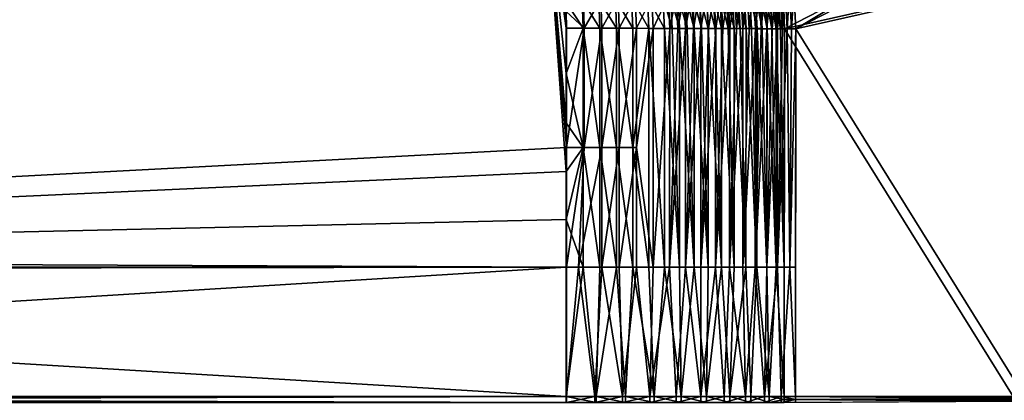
# Model space of a CAD drawing. Header units: metres. Extents: x -900 to 900, y -400 to 400.
# Tile 208 of 249: x 432 to 666, y 0 to 91. Entities that reach past the tile are written whole.
import ezdxf

# ---------------------------------------------------------------- set-up
doc = ezdxf.new("R2010")
doc.units = ezdxf.units.M

msp = doc.modelspace()

# ---------------------------------------------------------------- linework, layer by layer
at = {"layer": 'top'}
for points in [[(341.090759, 223.79567, -496.466583), (437.335358, 223.870071, -494.717072), (62.118618, 37.228283, -503.495331)], [(62.118618, 37.228283, -503.495331), (437.335358, 223.870071, -494.717072), (62.851711, 35.5509, -503.495331)], [(372.984802, 223.770142, -492.901215), (62.134815, 37.003773, -500.496002), (437.279114, 223.842056, -491.717743)], [(62.134815, 37.003773, -500.496002), (62.270256, 36.741394, -500.496002), (437.279114, 223.842056, -491.717743)], [(437.279114, 223.842056, -491.717743), (62.270256, 36.741394, -500.496002), (443.575165, 223.660156, -491.601166)], [(62.270256, 36.741394, -500.496002), (62.397728, 36.477486, -500.496002), (443.575165, 223.660156, -491.601166)], [(443.575165, 223.660156, -491.601166), (62.397728, 36.477486, -500.496002), (468.505676, 219.215271, -491.167877)], [(437.335358, 223.870071, -494.717072), (520.393921, 188.45813, -493.390167), (62.851711, 35.5509, -503.495331)], [(62.397728, 36.477486, -500.496002), (62.517357, 36.21207, -500.496002), (468.505676, 219.215271, -491.167877)], [(468.505676, 219.215271, -491.167877), (62.517357, 36.21207, -500.496002), (480.591248, 214.882462, -490.972443)], [(62.517357, 36.21207, -500.496002), (62.629272, 35.945187, -500.496002), (480.591248, 214.882462, -490.972443)], [(480.591248, 214.882462, -490.972443), (62.629272, 35.945187, -500.496002), (497.76944, 206.077408, -490.709351)], [(62.629272, 35.945187, -500.496002), (62.733601, 35.676849, -500.496002), (497.76944, 206.077408, -490.709351)], [(497.76944, 206.077408, -490.709351), (62.733601, 35.676849, -500.496002), (508.340515, 198.850876, -490.555847)], [(62.733601, 35.676849, -500.496002), (62.830471, 35.407097, -500.496002), (508.340515, 198.850876, -490.555847)], [(508.340515, 198.850876, -490.555847), (62.830471, 35.407097, -500.496002), (518.09021, 190.658234, -490.42038)], [(62.830471, 35.407097, -500.496002), (62.92001, 35.135952, -500.496002), (518.09021, 190.658234, -490.42038)], [(518.09021, 190.658234, -490.42038), (62.92001, 35.135952, -500.496002), (526.977783, 181.583008, -490.302704)], [(62.851711, 35.5509, -503.495331), (520.393921, 188.45813, -493.390167), (63.320282, 33.791721, -503.495331)], [(520.393921, 188.45813, -493.390167), (556.825012, 127.259506, -492.974121), (63.320282, 33.791721, -503.495331)], [(62.92001, 35.135952, -500.496002), (63.002346, 34.863441, -500.496002), (526.977783, 181.583008, -490.302704)], [(526.977783, 181.583008, -490.302704), (63.002346, 34.863441, -500.496002), (534.963257, 171.708542, -490.202545)], [(63.002346, 34.863441, -500.496002), (63.077606, 34.589596, -500.496002), (534.963257, 171.708542, -490.202545)], [(534.963257, 171.708542, -490.202545), (63.077606, 34.589596, -500.496002), (542.006714, 161.118149, -490.119659)], [(63.077606, 34.589596, -500.496002), (63.14592, 34.314438, -500.496002), (542.006714, 161.118149, -490.119659)], [(542.006714, 161.118149, -490.119659), (63.14592, 34.314438, -500.496002), (548.068054, 149.895493, -490.053741)], [(63.14592, 34.314438, -500.496002), (63.207417, 34.038002, -500.496002), (548.068054, 149.895493, -490.053741)], [(548.068054, 149.895493, -490.053741), (63.207417, 34.038002, -500.496002), (553.106445, 138.14418, -490.004761)], [(63.207417, 34.038002, -500.496002), (63.258526, 33.780186, -500.496002), (553.106445, 138.14418, -490.004761)], [(553.106445, 138.14418, -490.004761), (63.258526, 33.780186, -500.496002), (557.079407, 125.99765, -489.9729)], [(63.320282, 33.791721, -503.495331), (556.825012, 127.259506, -492.974121), (562.270081, 60.027832, -493.031525)], [(556.825012, 127.259506, -492.974121), (562.28949, 88.474983, -492.981537), (562.270081, 60.027832, -493.031525)], [(556.825012, 127.259506, -492.974121), (562.236694, 92.425606, -492.973175), (562.28949, 88.474983, -492.981537)], [(63.258526, 33.780186, -500.496002), (63.577065, 31.580099, -500.493591), (557.079407, 125.99765, -489.9729)], [(557.079407, 125.99765, -489.9729), (63.577065, 31.580099, -500.493591), (562.204956, 54.371555, -490.038177)], [(562.204956, 54.371555, -490.038177), (562.210327, 65.947975, -490.024506), (557.079407, 125.99765, -489.9729)], [(562.210327, 65.947975, -490.024506), (562.218018, 77.659088, -490.005096), (557.079407, 125.99765, -489.9729)], [(557.079407, 125.99765, -489.9729), (562.218018, 77.659088, -490.005096), (562.227051, 88.468025, -489.982208)], [(562.227051, 88.468025, -489.982208), (562.089111, 94.765228, -489.969666), (557.079407, 125.99765, -489.9729)], [(616.838867, 88.329659, -458.767822), (616.383362, 97.230095, -459.2565), (670.357056, 120.36306, -353.628815)], [(670.407471, 115.912399, -353.633545), (616.838867, 88.329659, -458.767822), (670.357056, 120.36306, -353.628815)], [(613.980286, 92.969688, -457.658325), (614.165894, 88.329659, -457.405853), (667.729553, 115.949875, -352.131775)], [(667.729553, 115.949875, -352.131775), (614.165894, 88.329659, -457.405853), (668.631653, 100.644043, -350.515869)], [(616.838867, 88.329659, -458.767822), (670.407471, 115.912399, -353.633545), (671.30249, 100.644043, -351.877014)], [(614.165894, 88.329659, -457.405853), (668.568054, 0.734328, -350.483459), (668.631653, 100.644043, -350.515869)], [(616.838867, 88.329659, -458.767822), (671.30249, 100.644043, -351.877014), (671.30249, 0.734328, -351.877014)], [(588.372498, 96.158806, -486.591064), (586.851379, 88.432594, -487.409637), (586.478088, 96.075562, -487.48111)], [(588.372498, 96.158806, -486.591064), (588.76123, 88.428192, -486.505371), (586.851379, 88.432594, -487.409637)], [(589.220337, 88.419182, -482.894196), (588.829468, 96.164604, -482.989746), (587.055115, 96.086823, -483.896851)], [(590.236023, 96.240585, -485.638397), (588.76123, 88.428192, -486.505371), (588.372498, 96.158806, -486.591064)], [(590.236023, 96.240585, -485.638397), (590.639526, 88.423683, -485.537262), (588.76123, 88.428192, -486.505371)], [(590.976624, 88.414787, -481.912659), (590.572449, 96.240913, -482.023956), (588.829468, 96.164604, -482.989746)], [(589.220337, 88.419182, -482.894196), (590.976624, 88.414787, -481.912659), (588.829468, 96.164604, -482.989746)], [(592.066589, 96.320808, -484.624084), (590.639526, 88.423683, -485.537262), (590.236023, 96.240585, -485.638397)], [(592.698853, 88.410294, -480.872498), (592.282104, 96.315659, -481.000366), (590.572449, 96.240913, -482.023956)], [(590.976624, 88.414787, -481.912659), (592.698853, 88.410294, -480.872498), (590.572449, 96.240913, -482.023956)], [(592.066589, 96.320808, -484.624084), (592.484131, 88.419067, -484.506409), (590.639526, 88.423683, -485.537262)], [(593.862122, 96.399399, -483.549072), (592.484131, 88.419067, -484.506409), (592.066589, 96.320808, -484.624084)], [(594.385071, 88.405708, -479.774872), (593.956482, 96.388771, -479.920044), (592.282104, 96.315659, -481.000366)], [(592.698853, 88.410294, -480.872498), (594.385071, 88.405708, -479.774872), (592.282104, 96.315659, -481.000366)], [(593.862122, 96.399399, -483.549072), (594.292908, 88.414345, -483.41394), (592.484131, 88.419067, -484.506409)], [(595.620728, 96.476257, -482.414459), (594.292908, 88.414345, -483.41394), (593.862122, 96.399399, -483.549072)], [(596.033325, 88.401031, -478.621033), (595.593933, 96.460167, -478.78421), (593.956482, 96.388771, -479.920044)], [(594.385071, 88.405708, -479.774872), (596.033325, 88.401031, -478.621033), (593.956482, 96.388771, -479.920044)], [(595.620728, 96.476257, -482.414459), (596.063843, 88.409531, -482.261169), (594.292908, 88.414345, -483.41394)], [(597.641724, 88.396278, -477.412292), (597.192749, 96.529778, -477.594177), (595.593933, 96.460167, -478.78421)], [(596.033325, 88.401031, -478.621033), (597.641724, 88.396278, -477.412292), (595.593933, 96.460167, -478.78421)], [(597.340454, 96.551323, -481.221558), (596.063843, 88.409531, -482.261169), (595.620728, 96.476257, -482.414459)], [(597.340454, 96.551323, -481.221558), (597.794922, 88.404617, -481.049316), (596.063843, 88.409531, -482.261169)], [(599.208496, 88.391449, -476.150055), (598.75116, 96.597527, -476.351318), (597.192749, 96.529778, -477.594177)], [(597.641724, 88.396278, -477.412292), (599.208496, 88.391449, -476.150055), (597.192749, 96.529778, -477.594177)], [(599.019592, 96.624504, -479.971741), (597.794922, 88.404617, -481.049316), (597.340454, 96.551323, -481.221558)], [(599.019592, 96.624504, -479.971741), (599.484192, 88.399628, -479.779846), (597.794922, 88.404617, -481.049316)], [(600.731873, 88.386551, -474.835693), (600.267456, 96.663353, -475.056946), (598.75116, 96.597527, -476.351318)], [(599.208496, 88.391449, -476.150055), (600.731873, 88.386551, -474.835693), (598.75116, 96.597527, -476.351318)], [(600.656311, 96.695732, -478.666443), (599.484192, 88.399628, -479.779846), (599.019592, 96.624504, -479.971741)], [(600.656311, 96.695732, -478.666443), (601.129761, 88.394554, -478.454132), (599.484192, 88.399628, -479.779846)], [(602.210022, 88.381584, -473.470764), (601.740051, 96.72718, -473.712372), (600.267456, 96.663353, -475.056946)], [(600.731873, 88.386551, -474.835693), (602.210022, 88.381584, -473.470764), (600.267456, 96.663353, -475.056946)], [(602.248901, 96.764931, -477.307037), (601.129761, 88.394554, -478.454132), (600.656311, 96.695732, -478.666443)], [(602.248901, 96.764931, -477.307037), (602.729614, 88.389412, -477.07373), (601.129761, 88.394554, -478.454132)], [(603.641357, 88.376564, -472.056763), (603.167114, 96.788933, -472.318939), (601.740051, 96.72718, -473.712372)], [(602.210022, 88.381584, -473.470764), (603.641357, 88.376564, -472.056763), (601.740051, 96.72718, -473.712372)], [(603.79541, 96.832031, -475.894897), (602.729614, 88.389412, -477.07373), (602.248901, 96.764931, -477.307037)], [(603.79541, 96.832031, -475.894897), (604.282104, 88.384193, -475.640198), (602.729614, 88.389412, -477.07373)], [(605.02417, 88.37149, -470.595337), (604.546936, 96.848549, -470.877991), (603.167114, 96.788933, -472.318939)], [(603.641357, 88.376564, -472.056763), (605.02417, 88.37149, -470.595337), (603.167114, 96.788933, -472.318939)], [(605.294189, 96.896957, -474.431458), (604.282104, 88.384193, -475.640198), (603.79541, 96.832031, -475.894897)], [(605.294189, 96.896957, -474.431458), (605.7854, 88.378922, -474.155121), (604.282104, 88.384193, -475.640198)], [(606.356995, 88.366364, -469.088135), (605.877991, 96.905945, -469.39093), (604.546936, 96.848549, -470.877991)], [(605.02417, 88.37149, -470.595337), (606.356995, 88.366364, -469.088135), (604.546936, 96.848549, -470.877991)], [(606.743469, 96.959625, -472.918091), (605.7854, 88.378922, -474.155121), (605.294189, 96.896957, -474.431458)], [(606.743469, 96.959625, -472.918091), (607.237732, 88.373589, -472.62027), (605.7854, 88.378922, -474.155121)], [(607.638245, 88.361198, -467.536865), (607.15863, 96.961075, -467.859894), (605.877991, 96.905945, -469.39093)], [(606.356995, 88.366364, -469.088135), (607.638245, 88.361198, -467.536865), (605.877991, 96.905945, -469.39093)], [(608.141357, 97.019974, -471.356354), (607.237732, 88.373589, -472.62027), (606.743469, 96.959625, -472.918091)], [(608.866516, 88.355995, -465.943298), (608.387512, 97.013863, -466.286987), (607.15863, 96.961075, -467.859894)], [(607.638245, 88.361198, -467.536865), (608.866516, 88.355995, -465.943298), (607.15863, 96.961075, -467.859894)], [(608.141357, 97.019974, -471.356354), (608.637512, 88.36821, -471.037292), (607.237732, 88.373589, -472.62027)], [(609.486389, 97.077927, -469.748352), (608.637512, 88.36821, -471.037292), (608.141357, 97.019974, -471.356354)], [(610.040344, 88.350761, -464.309235), (609.563049, 97.064262, -464.674469), (608.387512, 97.013863, -466.286987)], [(608.866516, 88.355995, -465.943298), (610.040344, 88.350761, -464.309235), (608.387512, 97.013863, -466.286987)], [(609.486389, 97.077927, -469.748352), (609.983215, 88.362785, -469.408051), (608.637512, 88.36821, -471.037292)], [(610.777039, 97.133423, -468.096436), (609.983215, 88.362785, -469.408051), (609.486389, 97.077927, -469.748352)], [(611.158447, 88.345512, -462.636536), (610.683899, 97.112198, -463.024475), (609.563049, 97.064262, -464.674469)], [(610.040344, 88.350761, -464.309235), (611.158447, 88.345512, -462.636536), (609.563049, 97.064262, -464.674469)], [(610.777039, 97.133423, -468.096436), (611.273193, 88.357323, -467.734375), (609.983215, 88.362785, -469.408051)], [(612.219482, 88.340233, -460.927124), (611.748474, 97.157616, -461.339203), (610.683899, 97.112198, -463.024475)], [(611.158447, 88.345512, -462.636536), (612.219482, 88.340233, -460.927124), (610.683899, 97.112198, -463.024475)], [(612.011658, 97.186394, -466.402863), (611.273193, 88.357323, -467.734375), (610.777039, 97.133423, -468.096436)], [(612.011658, 97.186394, -466.402863), (612.505981, 88.351822, -466.018188), (611.273193, 88.357323, -467.734375)], [(613.222351, 88.334953, -459.182892), (612.755432, 97.200462, -459.620819), (611.748474, 97.157616, -461.339203)], [(612.219482, 88.340233, -460.927124), (613.222351, 88.334953, -459.182892), (611.748474, 97.157616, -461.339203)], [(613.188843, 97.236794, -464.669952), (612.505981, 88.351822, -466.018188), (612.011658, 97.186394, -466.402863)], [(613.188843, 97.236794, -464.669952), (613.680298, 88.346306, -464.261414), (612.505981, 88.351822, -466.018188)], [(613.980286, 92.969688, -457.658325), (612.755432, 97.200462, -459.620819), (613.222351, 88.334953, -459.182892)], [(614.307007, 97.284538, -462.900024), (613.680298, 88.346306, -464.261414), (613.188843, 97.236794, -464.669952)], [(614.307007, 97.284538, -462.900024), (614.794678, 88.340767, -462.466064), (613.680298, 88.346306, -464.261414)], [(615.364563, 97.329567, -461.095306), (614.794678, 88.340767, -462.466064), (614.307007, 97.284538, -462.900024)], [(615.364563, 97.329567, -461.095306), (615.847961, 88.335213, -460.634186), (614.794678, 88.340767, -462.466064)], [(616.383362, 97.230095, -459.2565), (615.847961, 88.335213, -460.634186), (615.364563, 97.329567, -461.095306)], [(616.383362, 97.230095, -459.2565), (616.838867, 88.329659, -458.767822), (615.847961, 88.335213, -460.634186)], [(566.046021, 95.158463, -489.752319), (562.089111, 94.765228, -489.969666), (566.244446, 88.462715, -489.762939)], [(562.089111, 94.765228, -489.969666), (562.227051, 88.468025, -489.982208), (566.244446, 88.462715, -489.762939)], [(566.307678, 95.182732, -492.740753), (566.50885, 88.469406, -492.751251), (562.236694, 92.425606, -492.973175)], [(570.237976, 88.456802, -489.273529), (570.001709, 95.33429, -489.269806), (566.046021, 95.158463, -489.752319)], [(566.244446, 88.462715, -489.762939), (570.237976, 88.456802, -489.273529), (566.046021, 95.158463, -489.752319)], [(570.462097, 95.367599, -492.233978), (566.50885, 88.469406, -492.751251), (566.307678, 95.182732, -492.740753)], [(570.462097, 95.367599, -492.233978), (570.703064, 88.463188, -492.237244), (566.50885, 88.469406, -492.751251)], [(574.189453, 88.45031, -488.516174), (573.920227, 95.50798, -488.524353), (570.001709, 95.33429, -489.269806)], [(570.237976, 88.456802, -489.273529), (574.189453, 88.45031, -488.516174), (570.001709, 95.33429, -489.269806)], [(574.577515, 95.550224, -491.45108), (570.703064, 88.463188, -492.237244), (570.462097, 95.367599, -492.233978)], [(574.577515, 95.550224, -491.45108), (574.853149, 88.456375, -491.441833), (570.703064, 88.463188, -492.237244)], [(578.080933, 88.443268, -487.494324), (577.780701, 95.67865, -487.518707), (573.920227, 95.50798, -488.524353)], [(574.189453, 88.45031, -488.516174), (578.080933, 88.443268, -487.494324), (573.920227, 95.50798, -488.524353)], [(578.632019, 95.72966, -490.394928), (574.853149, 88.456375, -491.441833), (574.577515, 95.550224, -491.45108)], [(578.632019, 95.72966, -490.394928), (578.940186, 88.448975, -490.368622), (574.853149, 88.456375, -491.441833)], [(581.894714, 88.435707, -486.212646), (581.563232, 95.845436, -486.256439), (577.780701, 95.67865, -487.518707)], [(578.080933, 88.443268, -487.494324), (581.894714, 88.435707, -486.212646), (577.780701, 95.67865, -487.518707)], [(582.604614, 95.905014, -489.069244), (578.940186, 88.448975, -490.368622), (578.632019, 95.72966, -490.394928)], [(582.604614, 95.905014, -489.069244), (582.945679, 88.44104, -489.022522), (578.940186, 88.448975, -490.368622)], [(585.613464, 88.427666, -484.676941), (585.251343, 96.007637, -484.744293), (581.563232, 95.845436, -486.256439)], [(581.894714, 88.435707, -486.212646), (585.613464, 88.427666, -484.676941), (581.563232, 95.845436, -486.256439)], [(586.478088, 96.075562, -487.48111), (582.945679, 88.44104, -489.022522), (582.604614, 95.905014, -489.069244)], [(586.478088, 96.075562, -487.48111), (586.851379, 88.432594, -487.409637), (582.945679, 88.44104, -489.022522)], [(587.431885, 88.423477, -483.815979), (587.055115, 96.086823, -483.896851), (585.251343, 96.007637, -484.744293)], [(585.613464, 88.427666, -484.676941), (587.431885, 88.423477, -483.815979), (585.251343, 96.007637, -484.744293)], [(587.431885, 88.423477, -483.815979), (589.220337, 88.419182, -482.894196), (587.055115, 96.086823, -483.896851)], [(562.236694, 92.425606, -492.973175), (566.50885, 88.469406, -492.751251), (562.28949, 88.474983, -492.981537)], [(614.165894, 88.329659, -457.405853), (613.980286, 92.969688, -457.658325), (613.222351, 88.334953, -459.182892)], [(562.227051, 88.468025, -489.982208), (562.218018, 77.659088, -490.005096), (566.244446, 88.462715, -489.762939)], [(562.218018, 77.659088, -490.005096), (566.216858, 60.0215, -489.812286), (566.244446, 88.462715, -489.762939)], [(562.28949, 88.474983, -492.981537), (566.50885, 88.469406, -492.751251), (562.270081, 60.027832, -493.031525)], [(566.50885, 88.469406, -492.751251), (566.481079, 60.024849, -492.800598), (562.270081, 60.027832, -493.031525)], [(566.244446, 88.462715, -489.762939), (566.216858, 60.0215, -489.812286), (570.209656, 60.018528, -489.322266)], [(570.237976, 88.456802, -489.273529), (566.244446, 88.462715, -489.762939), (570.209656, 60.018528, -489.322266)], [(566.50885, 88.469406, -492.751251), (570.703064, 88.463188, -492.237244), (566.481079, 60.024849, -492.800598)], [(570.703064, 88.463188, -492.237244), (570.674622, 60.021729, -492.285919), (566.481079, 60.024849, -492.800598)], [(574.164368, 60.015263, -488.564941), (570.237976, 88.456802, -489.273529), (570.209656, 60.018528, -489.322266)], [(574.189453, 88.45031, -488.516174), (570.237976, 88.456802, -489.273529), (574.164368, 60.015263, -488.564941)], [(570.703064, 88.463188, -492.237244), (574.853149, 88.456375, -491.441833), (570.674622, 60.021729, -492.285919)], [(574.853149, 88.456375, -491.441833), (574.828064, 60.018299, -491.49054), (570.674622, 60.021729, -492.285919)], [(578.05957, 60.011723, -487.543182), (574.189453, 88.45031, -488.516174), (574.164368, 60.015263, -488.564941)], [(578.080933, 88.443268, -487.494324), (574.189453, 88.45031, -488.516174), (578.05957, 60.011723, -487.543182)], [(574.853149, 88.456375, -491.441833), (578.940186, 88.448975, -490.368622), (574.828064, 60.018299, -491.49054)], [(578.940186, 88.448975, -490.368622), (578.919067, 60.014584, -490.417419), (574.828064, 60.018299, -491.49054)], [(581.894714, 88.435707, -486.212646), (578.080933, 88.443268, -487.494324), (578.05957, 60.011723, -487.543182)], [(578.05957, 60.011723, -487.543182), (581.865662, 31.580099, -486.277618), (581.894714, 88.435707, -486.212646)], [(578.940186, 88.448975, -490.368622), (582.945679, 88.44104, -489.022522), (578.919067, 60.014584, -490.417419)], [(582.945679, 88.44104, -489.022522), (582.91864, 31.580099, -489.086731), (578.919067, 60.014584, -490.417419)], [(581.865662, 31.580099, -486.277618), (585.583801, 31.580099, -484.74176), (581.894714, 88.435707, -486.212646)], [(581.894714, 88.435707, -486.212646), (585.583801, 31.580099, -484.74176), (585.613464, 88.427666, -484.676941)], [(582.945679, 88.44104, -489.022522), (586.851379, 88.432594, -487.409637), (582.91864, 31.580099, -489.086731)], [(586.851379, 88.432594, -487.409637), (586.824097, 31.580099, -487.473389), (582.91864, 31.580099, -489.086731)], [(585.583801, 31.580099, -484.74176), (589.190125, 31.580099, -482.958923), (585.613464, 88.427666, -484.676941)], [(585.613464, 88.427666, -484.676941), (589.190125, 31.580099, -482.958923), (587.431885, 88.423477, -483.815979)], [(586.851379, 88.432594, -487.409637), (588.76123, 88.428192, -486.505371), (586.824097, 31.580099, -487.473389)], [(588.76123, 88.428192, -486.505371), (590.639526, 88.423683, -485.537262), (586.824097, 31.580099, -487.473389)], [(586.824097, 31.580099, -487.473389), (590.639526, 88.423683, -485.537262), (590.610901, 31.580099, -485.601166)], [(589.190125, 31.580099, -482.958923), (589.220337, 88.419182, -482.894196), (587.431885, 88.423477, -483.815979)], [(589.190125, 31.580099, -482.958923), (592.668152, 31.580099, -480.937225), (589.220337, 88.419182, -482.894196)], [(592.668152, 31.580099, -480.937225), (590.976624, 88.414787, -481.912659), (589.220337, 88.419182, -482.894196)], [(590.639526, 88.423683, -485.537262), (592.484131, 88.419067, -484.506409), (590.610901, 31.580099, -485.601166)], [(590.610901, 31.580099, -485.601166), (592.484131, 88.419067, -484.506409), (594.292908, 88.414345, -483.41394)], [(590.610901, 31.580099, -485.601166), (594.292908, 88.414345, -483.41394), (594.262329, 31.580099, -483.478607)], [(590.976624, 88.414787, -481.912659), (592.668152, 31.580099, -480.937225), (592.698853, 88.410294, -480.872498)], [(592.668152, 31.580099, -480.937225), (596.002014, 31.580099, -478.685822), (592.698853, 88.410294, -480.872498)], [(592.698853, 88.410294, -480.872498), (596.002014, 31.580099, -478.685822), (594.385071, 88.405708, -479.774872)], [(594.292908, 88.414345, -483.41394), (596.063843, 88.409531, -482.261169), (594.262329, 31.580099, -483.478607)], [(594.262329, 31.580099, -483.478607), (596.063843, 88.409531, -482.261169), (597.794922, 88.404617, -481.049316)], [(594.262329, 31.580099, -483.478607), (597.794922, 88.404617, -481.049316), (597.762512, 31.580099, -481.11496)], [(596.002014, 31.580099, -478.685822), (596.033325, 88.401031, -478.621033), (594.385071, 88.405708, -479.774872)], [(596.002014, 31.580099, -478.685822), (599.176697, 31.580099, -476.214966), (596.033325, 88.401031, -478.621033)], [(599.176697, 31.580099, -476.214966), (597.641724, 88.396278, -477.412292), (596.033325, 88.401031, -478.621033)], [(597.641724, 88.396278, -477.412292), (599.176697, 31.580099, -476.214966), (599.208496, 88.391449, -476.150055)], [(597.794922, 88.404617, -481.049316), (599.484192, 88.399628, -479.779846), (597.762512, 31.580099, -481.11496)], [(597.762512, 31.580099, -481.11496), (599.484192, 88.399628, -479.779846), (601.129761, 88.394554, -478.454132)], [(597.762512, 31.580099, -481.11496), (601.129761, 88.394554, -478.454132), (601.096252, 31.580099, -478.520477)], [(599.176697, 31.580099, -476.214966), (602.177734, 31.580099, -473.535858), (599.208496, 88.391449, -476.150055)], [(599.208496, 88.391449, -476.150055), (602.177734, 31.580099, -473.535858), (600.731873, 88.386551, -474.835693)], [(602.177734, 31.580099, -473.535858), (602.210022, 88.381584, -473.470764), (600.731873, 88.386551, -474.835693)], [(601.129761, 88.394554, -478.454132), (602.729614, 88.389412, -477.07373), (601.096252, 31.580099, -478.520477)], [(601.096252, 31.580099, -478.520477), (602.729614, 88.389412, -477.07373), (604.282104, 88.384193, -475.640198)], [(601.096252, 31.580099, -478.520477), (604.282104, 88.384193, -475.640198), (604.248535, 31.580099, -475.706512)], [(602.177734, 31.580099, -473.535858), (604.991516, 31.580099, -470.660675), (602.210022, 88.381584, -473.470764)], [(604.991516, 31.580099, -470.660675), (603.641357, 88.376564, -472.056763), (602.210022, 88.381584, -473.470764)], [(603.641357, 88.376564, -472.056763), (604.991516, 31.580099, -470.660675), (605.02417, 88.37149, -470.595337)], [(604.282104, 88.384193, -475.640198), (605.7854, 88.378922, -474.155121), (604.248535, 31.580099, -475.706512)], [(604.248535, 31.580099, -475.706512), (605.7854, 88.378922, -474.155121), (607.237732, 88.373589, -472.62027)], [(604.248535, 31.580099, -475.706512), (607.237732, 88.373589, -472.62027), (607.205383, 31.580099, -472.685181)], [(604.991516, 31.580099, -470.660675), (607.605164, 31.580099, -467.602478), (605.02417, 88.37149, -470.595337)], [(605.02417, 88.37149, -470.595337), (607.605164, 31.580099, -467.602478), (606.356995, 88.366364, -469.088135)], [(607.605164, 31.580099, -467.602478), (607.638245, 88.361198, -467.536865), (606.356995, 88.366364, -469.088135)], [(607.237732, 88.373589, -472.62027), (608.637512, 88.36821, -471.037292), (607.205383, 31.580099, -472.685181)], [(607.205383, 31.580099, -472.685181), (608.637512, 88.36821, -471.037292), (609.983215, 88.362785, -469.408051)], [(607.205383, 31.580099, -472.685181), (609.983215, 88.362785, -469.408051), (609.952698, 31.580099, -469.470367)], [(607.605164, 31.580099, -467.602478), (610.006897, 31.580099, -464.375183), (607.638245, 88.361198, -467.536865)], [(610.006897, 31.580099, -464.375183), (608.866516, 88.355995, -465.943298), (607.638245, 88.361198, -467.536865)], [(608.866516, 88.355995, -465.943298), (610.006897, 31.580099, -464.375183), (610.040344, 88.350761, -464.309235)], [(609.983215, 88.362785, -469.408051), (611.273193, 88.357323, -467.734375), (609.952698, 31.580099, -469.470367)], [(609.952698, 31.580099, -469.470367), (611.273193, 88.357323, -467.734375), (612.505981, 88.351822, -466.018188)], [(609.952698, 31.580099, -469.470367), (612.505981, 88.351822, -466.018188), (612.477173, 31.580099, -466.077484)], [(610.006897, 31.580099, -464.375183), (612.185791, 31.580099, -460.993408), (610.040344, 88.350761, -464.309235)], [(610.040344, 88.350761, -464.309235), (612.185791, 31.580099, -460.993408), (611.158447, 88.345512, -462.636536)], [(612.185791, 31.580099, -460.993408), (612.219482, 88.340233, -460.927124), (611.158447, 88.345512, -462.636536)], [(612.185791, 31.580099, -460.993408), (614.131897, 31.580099, -457.472565), (612.219482, 88.340233, -460.927124)], [(614.131897, 31.580099, -457.472565), (613.222351, 88.334953, -459.182892), (612.219482, 88.340233, -460.927124)], [(612.505981, 88.351822, -466.018188), (613.680298, 88.346306, -464.261414), (612.477173, 31.580099, -466.077484)], [(612.477173, 31.580099, -466.077484), (613.680298, 88.346306, -464.261414), (614.794678, 88.340767, -462.466064)], [(612.477173, 31.580099, -466.077484), (614.794678, 88.340767, -462.466064), (615.451172, 31.580099, -461.348145)], [(614.131897, 31.580099, -457.472565), (614.165894, 88.329659, -457.405853), (613.222351, 88.334953, -459.182892)], [(614.131897, 31.580099, -457.472565), (614.131897, 0.734328, -457.472565), (614.165894, 88.329659, -457.405853)], [(614.131897, 0.734328, -457.472565), (668.568054, 0.734328, -350.483459), (614.165894, 88.329659, -457.405853)], [(614.794678, 88.340767, -462.466064), (615.847961, 88.335213, -460.634186), (615.451172, 31.580099, -461.348145)], [(615.451172, 31.580099, -461.348145), (615.847961, 88.335213, -460.634186), (616.838867, 88.329659, -458.767822)], [(616.838867, 88.329659, -458.767822), (616.804932, 31.580099, -458.834534), (615.451172, 31.580099, -461.348145)], [(671.30249, 0.734328, -351.877014), (616.804932, 0.734328, -458.834534), (616.838867, 88.329659, -458.767822)], [(616.804932, 0.734328, -458.834534), (616.804932, 31.580099, -458.834534), (616.838867, 88.329659, -458.767822)], [(562.218018, 77.659088, -490.005096), (562.210327, 65.947975, -490.024506), (566.216858, 60.0215, -489.812286)], [(562.210327, 65.947975, -490.024506), (562.204956, 54.371555, -490.038177), (566.216858, 60.0215, -489.812286)], [(562.270081, 60.027832, -493.031525), (562.26355, 31.580099, -493.048248), (63.320282, 33.791721, -503.495331)], [(566.216858, 60.0215, -489.812286), (562.204956, 54.371555, -490.038177), (562.201782, 42.919029, -490.046234)], [(566.217651, 31.580099, -489.829163), (566.216858, 60.0215, -489.812286), (562.201782, 42.919029, -490.046234)], [(562.270081, 60.027832, -493.031525), (566.481079, 60.024849, -492.800598), (562.26355, 31.580099, -493.048248)], [(566.481079, 60.024849, -492.800598), (565.115784, 31.580099, -492.923462), (562.26355, 31.580099, -493.048248)], [(566.481079, 60.024849, -492.800598), (570.674622, 60.021729, -492.285919), (565.115784, 31.580099, -492.923462)], [(570.674622, 60.021729, -492.285919), (570.668152, 31.580099, -492.30426), (565.115784, 31.580099, -492.923462)], [(566.216858, 60.0215, -489.812286), (570.210632, 31.580099, -489.339325), (570.209656, 60.018528, -489.322266)], [(566.217651, 31.580099, -489.829163), (570.210632, 31.580099, -489.339325), (566.216858, 60.0215, -489.812286)], [(570.209656, 60.018528, -489.322266), (570.210632, 31.580099, -489.339325), (574.16156, 31.580099, -488.581635)], [(570.209656, 60.018528, -489.322266), (574.16156, 31.580099, -488.581635), (574.164368, 60.015263, -488.564941)], [(570.674622, 60.021729, -492.285919), (574.828064, 60.018299, -491.49054), (570.668152, 31.580099, -492.30426)], [(574.828064, 60.018299, -491.49054), (574.821472, 31.580099, -491.508148), (570.668152, 31.580099, -492.30426)], [(574.16156, 31.580099, -488.581635), (578.052429, 31.580099, -487.559509), (574.164368, 60.015263, -488.564941)], [(574.164368, 60.015263, -488.564941), (578.052429, 31.580099, -487.559509), (578.05957, 60.011723, -487.543182)], [(574.828064, 60.018299, -491.49054), (578.919067, 60.014584, -490.417419), (574.821472, 31.580099, -491.508148)], [(578.919067, 60.014584, -490.417419), (578.91156, 31.580099, -490.433868), (574.821472, 31.580099, -491.508148)], [(578.052429, 31.580099, -487.559509), (581.865662, 31.580099, -486.277618), (578.05957, 60.011723, -487.543182)], [(578.919067, 60.014584, -490.417419), (582.91864, 31.580099, -489.086731), (578.91156, 31.580099, -490.433868)], [(63.577065, 31.580099, -500.493591), (562.201782, 42.919029, -490.046234), (562.204956, 54.371555, -490.038177)], [(63.577065, 31.580099, -500.493591), (562.200745, 31.580099, -490.04892), (562.201782, 42.919029, -490.046234)], [(562.200745, 31.580099, -490.04892), (566.217651, 31.580099, -489.829163), (562.201782, 42.919029, -490.046234)], [(562.26355, 31.580099, -493.048248), (63.639893, 31.580099, -503.49292), (63.320282, 33.791721, -503.495331)], [(63.577065, 31.580099, -500.493591), (63.597927, 30.845772, -500.493134), (562.200745, 31.580099, -490.04892)], [(63.597927, 30.845772, -500.493134), (63.597927, 0.734328, -500.493134), (562.200745, 31.580099, -490.04892)], [(562.200745, 31.580099, -490.04892), (63.597927, 0.734328, -500.493134), (562.200745, 0.734328, -490.04892)], [(63.639893, 31.580099, -503.49292), (562.26355, 31.580099, -493.048248), (63.660755, 30.845772, -503.492493)], [(562.26355, 31.580099, -493.048248), (562.26355, 0.734328, -493.048248), (63.660755, 30.845772, -503.492493)], [(63.660755, 30.845772, -503.492493), (562.26355, 0.734328, -493.048248), (63.660755, 0.734328, -503.492493)], [(562.200745, 31.580099, -490.04892), (562.200745, 0.734328, -490.04892), (566.217651, 31.580099, -489.829163)], [(562.200745, 0.734328, -490.04892), (569.326294, 0.734328, -489.471436), (566.217651, 31.580099, -489.829163)], [(562.26355, 31.580099, -493.048248), (565.115784, 31.580099, -492.923462), (562.26355, 0.734328, -493.048248)], [(565.115784, 31.580099, -492.923462), (569.002808, 0.734328, -492.542694), (562.26355, 0.734328, -493.048248)], [(565.115784, 31.580099, -492.923462), (570.668152, 31.580099, -492.30426), (569.002808, 0.734328, -492.542694)], [(569.326294, 0.734328, -489.471436), (570.210632, 31.580099, -489.339325), (566.217651, 31.580099, -489.829163)], [(570.668152, 31.580099, -492.30426), (575.648499, 0.734328, -491.314606), (569.002808, 0.734328, -492.542694)], [(576.331665, 0.734328, -488.046173), (574.16156, 31.580099, -488.581635), (569.326294, 0.734328, -489.471436)], [(574.16156, 31.580099, -488.581635), (570.210632, 31.580099, -489.339325), (569.326294, 0.734328, -489.471436)], [(570.668152, 31.580099, -492.30426), (574.821472, 31.580099, -491.508148), (575.648499, 0.734328, -491.314606)], [(578.052429, 31.580099, -487.559509), (574.16156, 31.580099, -488.581635), (576.331665, 0.734328, -488.046173)], [(574.821472, 31.580099, -491.508148), (578.91156, 31.580099, -490.433868), (575.648499, 0.734328, -491.314606)], [(575.648499, 0.734328, -491.314606), (578.91156, 31.580099, -490.433868), (582.123291, 0.734328, -489.378204)], [(583.116455, 0.734328, -485.793549), (578.052429, 31.580099, -487.559509), (576.331665, 0.734328, -488.046173)], [(583.116455, 0.734328, -485.793549), (581.865662, 31.580099, -486.277618), (578.052429, 31.580099, -487.559509)], [(578.91156, 31.580099, -490.433868), (582.91864, 31.580099, -489.086731), (582.123291, 0.734328, -489.378204)], [(585.583801, 31.580099, -484.74176), (581.865662, 31.580099, -486.277618), (583.116455, 0.734328, -485.793549)], [(582.123291, 0.734328, -489.378204), (582.91864, 31.580099, -489.086731), (586.824097, 31.580099, -487.473389)], [(582.123291, 0.734328, -489.378204), (586.824097, 31.580099, -487.473389), (588.352051, 0.734328, -486.756042)], [(589.583191, 0.734328, -482.745941), (585.583801, 31.580099, -484.74176), (583.116455, 0.734328, -485.793549)], [(589.583191, 0.734328, -482.745941), (589.190125, 31.580099, -482.958923), (585.583801, 31.580099, -484.74176)], [(586.824097, 31.580099, -487.473389), (590.610901, 31.580099, -485.601166), (588.352051, 0.734328, -486.756042)], [(588.352051, 0.734328, -486.756042), (590.610901, 31.580099, -485.601166), (594.262329, 0.734328, -483.478607)], [(592.668152, 31.580099, -480.937225), (589.190125, 31.580099, -482.958923), (589.583191, 0.734328, -482.745941)], [(595.639221, 0.734328, -478.947021), (592.668152, 31.580099, -480.937225), (589.583191, 0.734328, -482.745941)], [(590.610901, 31.580099, -485.601166), (594.262329, 31.580099, -483.478607), (594.262329, 0.734328, -483.478607)], [(595.639221, 0.734328, -478.947021), (596.002014, 31.580099, -478.685822), (592.668152, 31.580099, -480.937225)], [(594.262329, 0.734328, -483.478607), (594.262329, 31.580099, -483.478607), (597.762512, 31.580099, -481.11496)], [(594.262329, 0.734328, -483.478607), (597.762512, 31.580099, -481.11496), (599.7854, 0.734328, -479.583923)], [(601.197571, 0.734328, -474.451294), (599.176697, 31.580099, -476.214966), (595.639221, 0.734328, -478.947021)], [(599.176697, 31.580099, -476.214966), (596.002014, 31.580099, -478.685822), (595.639221, 0.734328, -478.947021)], [(597.762512, 31.580099, -481.11496), (601.096252, 31.580099, -478.520477), (599.7854, 0.734328, -479.583923)], [(601.197571, 0.734328, -474.451294), (602.177734, 31.580099, -473.535858), (599.176697, 31.580099, -476.214966)], [(599.7854, 0.734328, -479.583923), (601.096252, 31.580099, -478.520477), (604.857117, 0.734328, -475.11731)], [(601.096252, 31.580099, -478.520477), (604.248535, 31.580099, -475.706512), (604.857117, 0.734328, -475.11731)], [(606.178528, 0.734328, -469.323273), (604.991516, 31.580099, -470.660675), (601.197571, 0.734328, -474.451294)], [(604.991516, 31.580099, -470.660675), (602.177734, 31.580099, -473.535858), (601.197571, 0.734328, -474.451294)], [(604.857117, 0.734328, -475.11731), (604.248535, 31.580099, -475.706512), (607.205383, 31.580099, -472.685181)], [(604.857117, 0.734328, -475.11731), (607.205383, 31.580099, -472.685181), (609.418518, 0.734328, -470.130676)], [(607.605164, 31.580099, -467.602478), (604.991516, 31.580099, -470.660675), (606.178528, 0.734328, -469.323273)], [(610.510681, 0.734328, -463.636505), (607.605164, 31.580099, -467.602478), (606.178528, 0.734328, -469.323273)], [(607.205383, 31.580099, -472.685181), (609.952698, 31.580099, -469.470367), (609.418518, 0.734328, -470.130676)], [(610.006897, 31.580099, -464.375183), (607.605164, 31.580099, -467.602478), (610.510681, 0.734328, -463.636505)], [(609.418518, 0.734328, -470.130676), (609.952698, 31.580099, -469.470367), (612.477173, 31.580099, -466.077484)], [(609.418518, 0.734328, -470.130676), (612.477173, 31.580099, -466.077484), (613.416626, 0.734328, -464.681976)], [(612.185791, 31.580099, -460.993408), (610.006897, 31.580099, -464.375183), (610.510681, 0.734328, -463.636505)], [(612.185791, 31.580099, -460.993408), (610.510681, 0.734328, -463.636505), (614.131897, 0.734328, -457.472565)], [(614.131897, 31.580099, -457.472565), (612.185791, 31.580099, -460.993408), (614.131897, 0.734328, -457.472565)], [(612.477173, 31.580099, -466.077484), (615.451172, 31.580099, -461.348145), (613.416626, 0.734328, -464.681976)], [(613.416626, 0.734328, -464.681976), (615.451172, 31.580099, -461.348145), (616.804932, 0.734328, -458.834534)], [(615.451172, 31.580099, -461.348145), (616.804932, 31.580099, -458.834534), (616.804932, 0.734328, -458.834534)], [(562.200745, -0.734328, -490.04892), (562.200745, 0.734328, -490.04892), (63.597927, -0.734328, -500.493134)], [(562.200745, 0.734328, -490.04892), (63.597927, 0.734328, -500.493134), (63.597927, -0.734328, -500.493134)], [(562.26355, 0.734328, -493.048248), (562.26355, -0.734328, -493.048248), (63.660755, 0.734328, -503.492493)], [(562.26355, -0.734328, -493.048248), (63.660755, -0.734328, -503.492493), (63.660755, 0.734328, -503.492493)], [(562.200745, -0.734328, -490.04892), (569.326294, -0.734328, -489.471436), (562.200745, 0.734328, -490.04892)], [(569.326294, -0.734328, -489.471436), (569.326294, 0.734328, -489.471436), (562.200745, 0.734328, -490.04892)], [(562.26355, 0.734328, -493.048248), (569.002808, 0.734328, -492.542694), (562.26355, -0.734328, -493.048248)], [(569.002808, 0.734328, -492.542694), (569.002808, -0.734328, -492.542694), (562.26355, -0.734328, -493.048248)], [(569.002808, 0.734328, -492.542694), (575.648499, 0.734328, -491.314606), (569.002808, -0.734328, -492.542694)], [(575.648499, 0.734328, -491.314606), (575.648499, -0.734328, -491.314606), (569.002808, -0.734328, -492.542694)], [(569.326294, -0.734328, -489.471436), (576.331665, -0.734328, -488.046173), (569.326294, 0.734328, -489.471436)], [(576.331665, -0.734328, -488.046173), (576.331665, 0.734328, -488.046173), (569.326294, 0.734328, -489.471436)], [(575.648499, 0.734328, -491.314606), (582.123291, 0.734328, -489.378204), (575.648499, -0.734328, -491.314606)], [(582.123291, 0.734328, -489.378204), (582.123291, -0.734328, -489.378204), (575.648499, -0.734328, -491.314606)], [(576.331665, -0.734328, -488.046173), (583.116455, -0.734328, -485.793549), (576.331665, 0.734328, -488.046173)], [(583.116455, -0.734328, -485.793549), (583.116455, 0.734328, -485.793549), (576.331665, 0.734328, -488.046173)], [(582.123291, 0.734328, -489.378204), (588.352051, 0.734328, -486.756042), (582.123291, -0.734328, -489.378204)], [(588.352051, 0.734328, -486.756042), (588.352051, -0.734328, -486.756042), (582.123291, -0.734328, -489.378204)], [(583.116455, -0.734328, -485.793549), (589.583191, -0.734328, -482.745941), (583.116455, 0.734328, -485.793549)], [(589.583191, -0.734328, -482.745941), (589.583191, 0.734328, -482.745941), (583.116455, 0.734328, -485.793549)], [(588.352051, 0.734328, -486.756042), (594.262329, 0.734328, -483.478607), (588.352051, -0.734328, -486.756042)], [(594.262329, 0.734328, -483.478607), (594.262329, -0.734328, -483.478607), (588.352051, -0.734328, -486.756042)], [(589.583191, -0.734328, -482.745941), (595.639221, -0.734328, -478.947021), (589.583191, 0.734328, -482.745941)], [(595.639221, -0.734328, -478.947021), (595.639221, 0.734328, -478.947021), (589.583191, 0.734328, -482.745941)], [(594.262329, 0.734328, -483.478607), (599.7854, 0.734328, -479.583923), (594.262329, -0.734328, -483.478607)], [(599.7854, 0.734328, -479.583923), (599.7854, -0.734328, -479.583923), (594.262329, -0.734328, -483.478607)], [(595.639221, -0.734328, -478.947021), (601.197571, -0.734328, -474.451294), (595.639221, 0.734328, -478.947021)], [(601.197571, -0.734328, -474.451294), (601.197571, 0.734328, -474.451294), (595.639221, 0.734328, -478.947021)], [(599.7854, 0.734328, -479.583923), (604.857117, 0.734328, -475.11731), (599.7854, -0.734328, -479.583923)], [(604.857117, 0.734328, -475.11731), (604.857117, -0.734328, -475.11731), (599.7854, -0.734328, -479.583923)], [(601.197571, -0.734328, -474.451294), (606.178528, -0.734328, -469.323273), (601.197571, 0.734328, -474.451294)], [(606.178528, -0.734328, -469.323273), (606.178528, 0.734328, -469.323273), (601.197571, 0.734328, -474.451294)], [(604.857117, 0.734328, -475.11731), (609.418518, 0.734328, -470.130676), (604.857117, -0.734328, -475.11731)], [(609.418518, 0.734328, -470.130676), (609.418518, -0.734328, -470.130676), (604.857117, -0.734328, -475.11731)], [(606.178528, -0.734328, -469.323273), (610.510681, -0.734328, -463.636505), (606.178528, 0.734328, -469.323273)], [(610.510681, -0.734328, -463.636505), (610.510681, 0.734328, -463.636505), (606.178528, 0.734328, -469.323273)], [(609.418518, 0.734328, -470.130676), (613.416626, 0.734328, -464.681976), (609.418518, -0.734328, -470.130676)], [(613.416626, 0.734328, -464.681976), (613.416626, -0.734328, -464.681976), (609.418518, -0.734328, -470.130676)], [(614.131897, 0, -457.472565), (610.510681, 0.734328, -463.636505), (610.510681, -0.734328, -463.636505)], [(614.131897, 0, -457.472565), (614.131897, 0.734328, -457.472565), (610.510681, 0.734328, -463.636505)], [(614.131897, -0.734328, -457.472565), (614.131897, 0, -457.472565), (610.510681, -0.734328, -463.636505)], [(616.804932, 0.734328, -458.834534), (616.804932, 0, -458.834534), (613.416626, 0.734328, -464.681976)], [(616.804932, 0, -458.834534), (613.416626, -0.734328, -464.681976), (613.416626, 0.734328, -464.681976)], [(616.804932, 0, -458.834534), (616.804932, -0.734328, -458.834534), (613.416626, -0.734328, -464.681976)], [(614.131897, 0.734328, -457.472565), (614.131897, 0, -457.472565), (668.633911, 0.367164, -350.511444)], [(668.568054, 0.734328, -350.483459), (614.131897, 0.734328, -457.472565), (668.633911, 0.367164, -350.511444)], [(614.131897, 0, -457.472565), (668.431641, 0, -350.408386), (668.633911, 0.367164, -350.511444)], [(614.131897, 0, -457.472565), (614.131897, -0.734328, -457.472565), (668.633911, -0.367164, -350.511444)], [(668.431641, 0, -350.408386), (614.131897, 0, -457.472565), (668.633911, -0.367164, -350.511444)], [(671.305786, 0.367164, -351.870575), (616.804932, 0, -458.834534), (616.804932, 0.734328, -458.834534)], [(616.804932, 0.734328, -458.834534), (671.30249, 0.734328, -351.877014), (671.305786, 0.367164, -351.870575)], [(671.305786, 0, -351.870575), (616.804932, 0, -458.834534), (671.305786, 0.367164, -351.870575)], [(616.804932, -0.734328, -458.834534), (616.804932, 0, -458.834534), (671.305786, -0.367164, -351.870575)], [(671.305786, -0.367164, -351.870575), (616.804932, 0, -458.834534), (671.305786, 0, -351.870575)]]:
    msp.add_3dface(points, dxfattribs=at)

doc.saveas('drawing.dxf')
